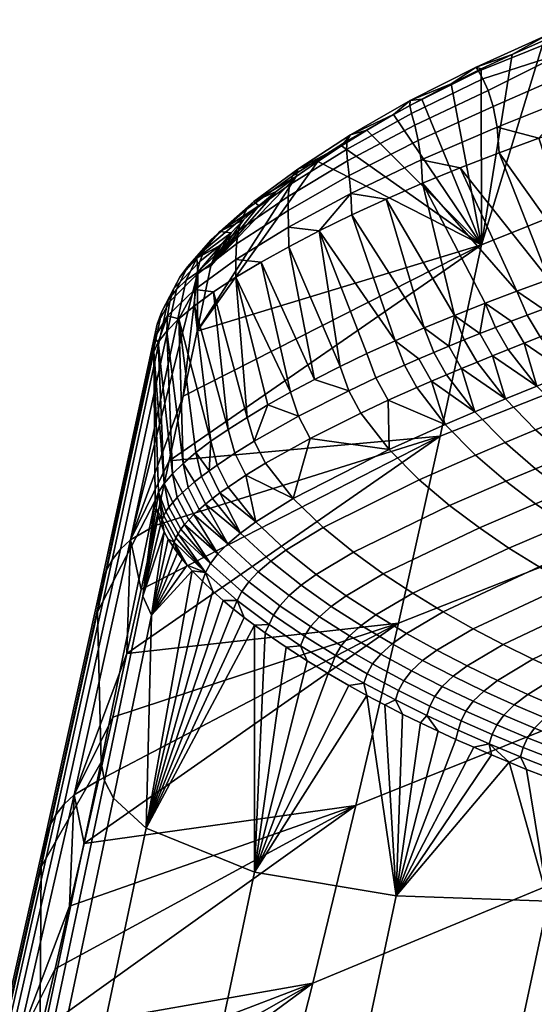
# Model space of a CAD drawing. Header units: millimetres. Extents: x -294 to 294, y -233 to 285.
# Tile 35 of 88: x -215 to -194, y 205 to 246. Entities that reach past the tile are written whole.
import ezdxf

# ---------------------------------------------------------------- set-up
doc = ezdxf.new("R2010")
doc.units = ezdxf.units.MM
doc.header["$MEASUREMENT"] = 0
doc.layers.add('podnoz', color=251, linetype='Continuous')
doc.layers.add('sedak', color=22, linetype='Continuous')

msp = doc.modelspace()

# ---------------------------------------------------------------- meshes
at = {"layer": 'podnoz'}
mesh = msp.add_polyface(dxfattribs=at)
corners = [(-235.5, 271.316, 2), (-237.055, 117.209, 611.832), (-234.343, 115.483, 611.393), (-242.945, 117.209, 611.832), (-244.5, 271.316, 2), (-245.657, 115.483, 611.393), (-232.562, 107.146, 609.275), (-232.15, 262.903, 2), (-232, 110, 610), (-237.069, 153.577, 456.609), (-237.592, 150.723, 457.363), (-194.231, 139.156, 443.677), (-193.929, 140.567, 443.441), (-236.967, 156.206, 454.708), (-193.708, 142.01, 442.923), (-193.595, 143.399, 442.108), (-238.454, 147.87, 457.046), (-194.614, 137.746, 443.658), (-238.119, 158.477, 449.14), (-237.365, 157.932, 451.99), (-194.004, 146.365, 438.304), (-194.352, 146.78, 436.852), (-239.138, 157.932, 446.374), (-194.758, 146.909, 435.454), (-195.228, 146.78, 434.076), (-241.546, 153.577, 442.422), (-240.373, 156.206, 443.919), (-197.012, 144.638, 430.234), (-197.625, 143.399, 429.338), (-242.541, 150.148, 442.17), (-242.408, 150.723, 442.105), (-199.047, 139.156, 428.419), (-199.18, 138.581, 428.484), (-198.186, 142.01, 428.736), (-198.665, 140.567, 428.438), (-196.383, 145.646, 431.376), (-193.607, 144.638, 441.023), (-193.748, 145.646, 439.726), (-195.777, 146.365, 432.688), (-177.675, 144.25, 433.426), (-186.468, 144.837, 435.972), (-185.907, 143.077, 438.64), (-176.946, 142.478, 436.045), (-178.461, 144.8, 430.586), (-187.249, 145.387, 433.131), (-179.242, 144.228, 427.749), (-188.171, 144.823, 430.335), (-179.955, 142.436, 425.139), (-189.179, 143.051, 427.81), (-169.983, 144.612, 431.395), (-169.205, 142.842, 434.001), (-170.746, 145.164, 428.549), (-171.439, 144.595, 425.689), (-172.001, 142.809, 423.038)]
mesh.append_faces([[corners[k] for k in face] for face in [(0, 1, 2, 2), (3, 4, 5, 5), (6, 7, 8, 8), (9, 10, 11, 12), (13, 9, 14, 15), (10, 16, 17, 11), (18, 19, 20, 21), (22, 18, 23, 24), (25, 26, 27, 28), (29, 30, 31, 32), (30, 25, 33, 34), (26, 22, 35, 27), (19, 13, 36, 37), (9, 12, 14, 14), (13, 15, 36, 36), (19, 37, 20, 20), (22, 24, 38, 38), (18, 21, 23, 23), (25, 28, 33, 33), (22, 38, 35, 35), (39, 40, 41, 42), (43, 44, 40, 39), (45, 46, 44, 43), (47, 48, 46, 45), (49, 39, 42, 50), (51, 43, 39, 49), (52, 45, 43, 51), (53, 47, 45, 52), (41, 37, 36, 36), (40, 20, 37, 37), (36, 15, 41, 41), (44, 23, 21, 21), (44, 24, 23, 23), (46, 35, 38, 38), (48, 28, 27, 27), (27, 35, 48, 48), (38, 24, 46, 46), (21, 20, 40, 40), (41, 40, 37, 37), (40, 44, 21, 21), (46, 48, 35, 35), (44, 46, 24, 24)]])
mesh = msp.add_polyface(dxfattribs=at)
corners = [(-241.587, 256.402, 2), (-240, 102.246, 608.03), (-242.945, 102.791, 608.168), (-238.413, 256.402, 2), (-237.055, 102.791, 608.168), (-235.5, 257.667, 2), (-234.343, 104.517, 608.607), (-242.979, 147.428, 443.081), (-242.541, 150.148, 442.17), (-199.18, 138.581, 428.484), (-199.44, 137.222, 428.808), (-243.014, 145.011, 445.013), (-199.693, 134.575, 430.244), (-199.653, 133.444, 431.327), (-242.603, 143.458, 447.628), (-199.499, 132.535, 432.585), (-241.881, 142.97, 450.327), (-199.242, 131.891, 433.942), (-198.907, 131.519, 435.318), (-199.619, 135.861, 429.395), (-240.862, 143.515, 453.094), (-198.521, 131.403, 436.642), (-198.051, 131.533, 438.02), (-239.627, 145.241, 455.548), (-197.502, 131.948, 439.408), (-196.896, 132.667, 440.719), (-238.454, 147.87, 457.046), (-195.653, 134.914, 442.758), (-195.093, 136.302, 443.36), (-196.267, 133.674, 441.862), (-194.614, 137.746, 443.658), (-242.408, 150.723, 442.105), (-198.665, 140.567, 428.438), (-199.047, 139.156, 428.419), (-190.634, 136.85, 425.84), (-190.773, 134.069, 426.658), (-190.557, 131.602, 428.513), (-190.001, 130.019, 431.083), (-189.257, 129.527, 433.776), (-188.335, 130.09, 436.572), (-187.327, 131.863, 439.096), (-197.625, 143.399, 429.338), (-190.034, 140.359, 426.214), (-198.186, 142.01, 428.736), (-189.179, 143.051, 427.81), (-197.403, 138.738, 427.902), (-190.566, 137.438, 425.795)]
mesh.append_faces([[corners[k] for k in face] for face in [(0, 1, 2, 2), (3, 4, 1, 1), (4, 5, 6, 6), (7, 8, 9, 10), (11, 7, 12, 13), (14, 11, 13, 15), (16, 14, 17, 18), (7, 10, 19, 19), (7, 19, 12, 12), (14, 15, 17, 17), (20, 16, 21, 22), (23, 20, 24, 25), (26, 23, 27, 28), (21, 16, 18, 18), (20, 22, 24, 24), (23, 25, 29, 29), (23, 29, 27, 27), (26, 28, 30, 30), (31, 32, 33, 33), (34, 10, 9, 9), (35, 19, 10, 10), (36, 13, 12, 12), (36, 15, 13, 13), (12, 19, 35, 35), (37, 18, 17, 17), (38, 21, 18, 18), (39, 24, 22, 22), (40, 29, 25, 25), (22, 21, 38, 38), (17, 15, 37, 37), (35, 36, 12, 12), (36, 37, 15, 15), (37, 38, 18, 18), (34, 35, 10, 10), (41, 42, 43, 43), (44, 42, 41, 41), (32, 43, 42, 42), (45, 33, 32, 32), (45, 46, 34, 9), (32, 46, 45, 45), (33, 45, 9, 9)]])
at = {"layer": 'sedak'}
mesh = msp.add_polyface(dxfattribs=at)
corners = [(-180.74, 246.536, 807.085), (-192.164, 241.849, 807.065), (-180.667, 240.546, 807.229), (-192.077, 235.864, 807.229), (-169.142, 244.94, 807.23), (-169.211, 250.931, 807.104), (-185.591, 233.784, 743.564), (-197.929, 228.91, 743.977), (-196.212, 236.849, 773.084), (-183.882, 241.799, 772.882), (-173.077, 238.348, 743.174), (-171.397, 246.429, 772.69), (-193.637, 245.322, 802.148), (-182.135, 250.05, 802.14), (-170.519, 254.487, 802.133), (-170.541, 254.689, 803.314), (-170.158, 254.466, 805.331), (-170.408, 254.695, 804.396), (-193.542, 245.528, 804.255), (-193.221, 245.307, 805.318), (-169.823, 253.932, 806.131), (-192.844, 244.799, 806.104), (-169.3, 252.148, 806.984), (-169.51, 253.123, 806.682), (-192.492, 244.017, 806.644), (-192.257, 243.061, 806.942), (-169.059, 242.954, 806.861), (-190.546, 233.265, 806.329), (-168.861, 240.842, 805.753), (-191.113, 234.038, 806.792), (-189.563, 232.132, 805.38), (-189.164, 231.722, 804.959), (-189.96, 232.565, 805.78), (-190.353, 233.024, 806.154), (-190.738, 233.513, 806.494), (-190.927, 233.771, 806.649), (-191.294, 234.316, 806.919), (-191.47, 234.605, 807.029), (-191.639, 234.906, 807.118), (-191.798, 235.217, 807.184), (-191.945, 235.537, 807.222), (-193.42, 235.404, 807.175)]
mesh.append_faces([[corners[k] for k in face] for face in [(0, 1, 2, 2), (2, 1, 3, 3), (0, 2, 4, 4), (4, 5, 0, 0), (6, 7, 8, 9), (10, 6, 9, 11), (9, 12, 13, 13), (9, 13, 14, 14), (14, 11, 9, 9), (15, 14, 13, 13), (16, 17, 18, 19), (12, 18, 17, 15), (15, 13, 12, 12), (20, 16, 19, 21), (22, 23, 24, 25), (23, 20, 21, 24), (5, 22, 0, 0), (25, 0, 22, 22), (0, 25, 1, 1), (26, 27, 28, 28), (26, 2, 29, 29), (30, 31, 28, 28), (32, 30, 28, 28), (28, 27, 33, 33), (27, 26, 34, 34), (35, 34, 26, 26), (2, 36, 29, 29), (36, 2, 37, 37), (38, 37, 2, 2), (39, 2, 40, 40), (40, 2, 3, 3), (39, 38, 2, 2), (29, 35, 26, 26), (41, 40, 3, 3)]])
mesh = msp.add_polyface(dxfattribs=at)
corners = [(-192.077, 235.864, 807.229), (-192.164, 241.849, 807.065), (-193.839, 241.273, 806.98), (-195.488, 240.668, 806.74), (-193.42, 235.404, 807.175), (-197.101, 240.042, 806.351), (-198.664, 239.399, 805.815), (-194.75, 234.924, 807.022), (-196.061, 234.427, 806.771), (-197.345, 233.916, 806.424), (-195.563, 241.724, 806.632), (-192.257, 243.061, 806.942), (-195.729, 242.579, 806.373), (-192.492, 244.017, 806.644), (-195.944, 243.245, 805.969), (-192.844, 244.799, 806.104), (-196.163, 243.732, 805.423), (-193.221, 245.307, 805.318), (-196.346, 244.055, 804.74), (-196.446, 244.223, 803.924), (-193.542, 245.528, 804.255), (-194.949, 244.745, 802.087), (-193.637, 245.322, 802.148), (-196.231, 244.147, 801.909), (-196.212, 236.849, 773.084), (-198.696, 242.895, 801.213), (-197.483, 243.528, 801.617), (-183.882, 241.799, 772.882), (-199.116, 242.29, 804.49), (-199.191, 242.625, 803.827), (-198.986, 241.812, 805.031), (-198.841, 241.178, 805.439), (-198.721, 240.378, 805.704), (-199.173, 242.83, 803.053), (-192.312, 234.67, 807.127), (-191.945, 235.537, 807.222), (-193.654, 234.18, 807.092), (-192.985, 234.427, 807.121)]
mesh.append_faces([[corners[k] for k in face] for face in [(0, 1, 2, 2), (3, 4, 0, 0), (2, 3, 0, 0), (5, 4, 3, 3), (6, 7, 5, 5), (7, 4, 5, 5), (6, 8, 7, 7), (8, 6, 9, 9), (10, 3, 2, 2), (2, 11, 10, 10), (11, 2, 1, 1), (12, 10, 11, 13), (14, 12, 13, 15), (16, 14, 15, 15), (17, 18, 16, 15), (19, 18, 17, 20), (21, 20, 22, 22), (23, 19, 21, 21), (20, 21, 19, 19), (24, 21, 22, 22), (24, 25, 26, 26), (23, 24, 26, 26), (23, 21, 24, 24), (22, 27, 24, 24), (28, 16, 18, 29), (30, 14, 16, 28), (31, 12, 14, 30), (32, 10, 12, 31), (26, 33, 19, 19), (23, 26, 19, 19), (10, 32, 5, 3), (4, 34, 35, 35), (7, 36, 4, 4), (37, 34, 4, 4)]])
mesh = msp.add_polyface(dxfattribs=at)
corners = [(-201.599, 238.084, 804.326), (-198.595, 233.395, 805.985), (-200.167, 238.745, 805.138), (-197.345, 233.916, 806.424), (-198.664, 239.399, 805.815), (-202.948, 237.424, 803.385), (-199.805, 232.866, 805.455), (-203.006, 240.31, 798.562), (-202.025, 240.954, 799.373), (-196.212, 236.849, 773.084), (-200.975, 241.603, 800.087), (-199.862, 242.252, 800.702), (-198.696, 242.895, 801.213), (-208.014, 233.266, 779.432), (-199.191, 242.625, 803.827), (-196.346, 244.055, 804.74), (-196.446, 244.223, 803.924), (-199.173, 242.83, 803.053), (-201.783, 241.157, 802.407), (-201.655, 241.403, 801.698), (-201.812, 240.802, 803.031), (-199.116, 242.29, 804.49), (-201.775, 240.327, 803.552), (-198.986, 241.812, 805.031), (-201.705, 239.722, 803.953), (-198.841, 241.178, 805.439), (-201.636, 238.978, 804.216), (-198.721, 240.378, 805.704), (-204.057, 239.706, 800.538), (-203.836, 239.991, 799.912), (-204.183, 239.329, 801.102), (-204.235, 238.853, 801.584), (-204.241, 238.271, 801.962), (-204.224, 237.579, 802.215), (-197.483, 243.528, 801.617), (-197.101, 240.042, 806.351), (-203.911, 239.676, 797.66), (-205.66, 238.641, 797.75), (-204.206, 236.769, 802.32)]
mesh.append_faces([[corners[k] for k in face] for face in [(0, 1, 2, 2), (2, 3, 4, 4), (5, 6, 0, 0), (7, 8, 9, 9), (9, 8, 10, 10), (10, 11, 9, 9), (12, 9, 11, 11), (7, 9, 13, 13), (14, 15, 16, 17), (18, 14, 17, 19), (20, 21, 14, 18), (22, 23, 21, 20), (24, 25, 23, 22), (26, 27, 25, 24), (28, 18, 19, 29), (30, 20, 18, 28), (31, 22, 20, 30), (32, 24, 22, 31), (33, 26, 24, 32), (17, 34, 12, 12), (19, 11, 10, 10), (17, 12, 11, 11), (17, 11, 19, 19), (10, 8, 19, 19), (27, 26, 2, 4), (26, 0, 2, 2), (4, 35, 27, 27), (5, 0, 26, 26), (8, 29, 19, 19), (29, 7, 36, 36), (37, 29, 36, 36), (33, 38, 5, 5), (33, 5, 26, 26), (7, 29, 8, 8)]])
mesh = msp.add_polyface(dxfattribs=at)
corners = [(-207.438, 235.978, 789.287), (-204.731, 239.056, 796.671), (-203.911, 239.676, 797.66), (-203.006, 240.31, 798.562), (-208.014, 233.266, 779.432), (-205.46, 238.457, 795.601), (-207.29, 236.385, 790.646), (-207.011, 236.842, 791.968), (-206.607, 237.344, 793.241), (-206.088, 237.885, 794.455), (-205.958, 238.322, 798.277), (-204.057, 239.706, 800.538), (-203.836, 239.991, 799.912), (-205.66, 238.641, 797.75), (-206.166, 237.924, 798.764), (-204.183, 239.329, 801.102), (-206.3, 237.445, 799.189), (-204.235, 238.853, 801.584), (-206.374, 236.883, 799.527), (-204.241, 238.271, 801.962), (-206.404, 236.235, 799.756), (-204.224, 237.579, 802.215), (-207.432, 237.047, 795.669), (-207.076, 237.394, 795.257), (-207.705, 236.632, 796.06), (-207.903, 236.151, 796.408), (-208.034, 235.604, 796.692), (-208.104, 234.992, 796.892), (-208.418, 235.931, 792.815), (-208.026, 236.296, 792.513), (-208.734, 235.507, 793.11), (-208.978, 235.027, 793.377), (-207.981, 235.708, 789.393), (-205.362, 236.125, 801.14), (-204.206, 236.769, 802.32), (-206.406, 235.498, 799.851)]
mesh.append_faces([[corners[k] for k in face] for face in [(0, 1, 2, 2), (2, 3, 4, 4), (1, 0, 5, 5), (0, 6, 7, 7), (2, 4, 0, 0), (0, 7, 8, 8), (9, 0, 8, 8), (0, 9, 5, 5), (10, 11, 12, 13), (14, 15, 11, 10), (16, 17, 15, 14), (18, 19, 17, 16), (20, 21, 19, 18), (22, 10, 13, 23), (24, 14, 10, 22), (25, 16, 14, 24), (26, 18, 16, 25), (27, 20, 18, 26), (28, 22, 23, 29), (30, 24, 22, 28), (31, 25, 24, 30), (13, 1, 5, 5), (13, 2, 1, 1), (23, 9, 8, 8), (29, 23, 8, 8), (5, 23, 13, 13), (5, 9, 23, 23), (8, 7, 29, 29), (32, 29, 7, 7), (32, 6, 0, 0), (7, 6, 32, 32), (21, 20, 33, 34), (35, 33, 20, 20)]])
mesh = msp.add_polyface(dxfattribs=at)
corners = [(-200.167, 238.745, 805.138), (-198.595, 233.395, 805.985), (-197.345, 233.916, 806.424), (-201.599, 238.084, 804.326), (-199.805, 232.866, 805.455), (-200.97, 232.332, 804.837), (-202.948, 237.424, 803.385), (-202.084, 231.796, 804.135), (-204.206, 236.769, 802.32), (-203.145, 231.26, 803.352), (-204.145, 230.728, 802.49), (-205.362, 236.125, 801.14), (-206.406, 235.498, 799.851), (-205.078, 230.202, 801.555), (-207.328, 234.892, 798.463), (-206.73, 229.181, 799.478), (-205.942, 229.685, 800.55), (-208.591, 230.566, 769.574), (-196.212, 236.849, 773.084), (-209.171, 227.879, 759.713), (-197.929, 228.91, 743.977), (-208.014, 233.266, 779.432), (-198.9, 230.926, 805.312), (-198.291, 231.191, 805.58), (-198.812, 232.121, 805.794), (-199.417, 231.857, 805.521), (-197.672, 231.455, 805.825), (-198.194, 232.384, 806.045), (-197.723, 229.396, 804.383), (-201.224, 229.865, 804.027), (-200.087, 230.396, 804.711), (-200.596, 231.325, 804.913), (-201.725, 230.793, 804.222), (-200.054, 228.35, 803.109), (-203.331, 228.811, 802.421), (-203.812, 229.734, 802.605), (-197.568, 232.646, 806.273), (-205.643, 228.699, 800.696)]
mesh.append_faces([[corners[k] for k in face] for face in [(0, 1, 2, 2), (1, 3, 4, 4), (5, 4, 6, 6), (6, 7, 5, 5), (7, 8, 9, 9), (10, 9, 11, 11), (6, 8, 7, 7), (11, 12, 10, 10), (10, 12, 13, 13), (14, 15, 16, 16), (16, 13, 12, 12), (8, 11, 9, 9), (17, 18, 19, 19), (20, 19, 18, 18), (21, 18, 17, 17), (22, 23, 24, 25), (23, 26, 27, 24), (23, 22, 28, 28), (29, 30, 31, 32), (30, 22, 25, 31), (30, 29, 33, 33), (28, 22, 30, 30), (33, 28, 30, 30), (34, 29, 32, 35), (1, 4, 24, 27), (5, 7, 32, 31), (9, 32, 7, 7), (4, 5, 31, 25), (35, 32, 9, 10), (1, 27, 36, 36), (4, 25, 24, 24), (37, 13, 16, 16), (13, 37, 35, 35), (10, 13, 35, 35)]])
mesh = msp.add_polyface(dxfattribs=at)
corners = [(-205.942, 229.685, 800.55), (-206.406, 235.498, 799.851), (-207.328, 234.892, 798.463), (-207.439, 228.692, 798.346), (-208.12, 234.315, 796.986), (-208.771, 233.771, 795.428), (-209.377, 226.945, 793.305), (-209.623, 232.808, 792.128), (-209.809, 232.399, 790.412), (-209.035, 227.344, 794.629), (-209.275, 233.267, 793.804), (-208.596, 227.771, 795.916), (-206.73, 229.181, 799.478), (-208.062, 228.221, 797.157), (-207.981, 235.708, 789.393), (-207.438, 235.978, 789.287), (-208.014, 233.266, 779.432), (-208.591, 230.566, 769.574), (-210.778, 224.605, 750.07), (-208.461, 235.379, 789.512), (-211.191, 224.218, 750.199), (-208.872, 234.994, 789.642), (-209.213, 234.558, 789.782), (-211.535, 223.78, 750.338), (-209.781, 232.992, 790.247), (-212.14, 221.613, 750.959), (-209.147, 234.492, 793.596), (-208.034, 235.604, 796.692), (-207.903, 236.151, 796.408), (-208.978, 235.027, 793.377), (-209.246, 233.905, 793.745), (-208.104, 234.992, 796.892), (-208.026, 236.296, 792.513), (-208.734, 235.507, 793.11), (-208.418, 235.931, 792.815), (-209.48, 234.076, 789.93), (-206.404, 236.235, 799.756), (-209.671, 233.553, 790.086)]
mesh.append_faces([[corners[k] for k in face] for face in [(0, 1, 2, 2), (3, 4, 5, 5), (6, 7, 8, 8), (9, 10, 7, 7), (11, 5, 10, 10), (12, 2, 4, 4), (3, 5, 13, 13), (12, 4, 3, 3), (9, 11, 10, 10), (11, 13, 5, 5), (14, 15, 16, 16), (14, 16, 17, 17), (18, 19, 14, 14), (18, 14, 17, 17), (18, 20, 21, 19), (22, 21, 20, 23), (24, 25, 8, 8), (26, 27, 28, 29), (30, 31, 27, 26), (19, 32, 14, 14), (33, 34, 21, 22), (19, 21, 34, 32), (22, 35, 29, 33), (36, 31, 2, 1), (31, 4, 2, 2), (4, 31, 5, 5), (26, 29, 35, 37), (30, 26, 37, 24), (31, 30, 5, 5), (10, 5, 30, 30), (8, 7, 24, 24), (30, 7, 10, 10), (30, 24, 7, 7)]])
mesh = msp.add_polyface(dxfattribs=at)
corners = [(-192.455, 233.541, 806.805), (-191.785, 233.794, 806.805), (-192.312, 234.67, 807.127), (-192.985, 234.427, 807.121), (-193.788, 233.025, 806.733), (-193.123, 233.284, 806.783), (-193.654, 234.18, 807.092), (-194.32, 233.929, 807.032), (-192.615, 231.511, 805.729), (-191.291, 232.045, 805.793), (-195.107, 232.505, 806.544), (-194.45, 232.765, 806.654), (-194.982, 233.676, 806.938), (-195.639, 233.421, 806.812), (-193.929, 230.978, 805.559), (-192.685, 229.701, 804.281), (-191.376, 230.238, 804.44), (-196.404, 231.981, 806.239), (-195.76, 232.243, 806.405), (-196.29, 233.165, 806.658), (-196.933, 232.906, 806.478), (-195.224, 230.448, 805.277), (-197.672, 231.455, 805.825), (-197.042, 231.718, 806.045), (-197.568, 232.646, 806.273), (-198.194, 232.384, 806.045), (-196.491, 229.921, 804.883), (-198.291, 231.191, 805.58), (-197.723, 229.396, 804.383), (-193.42, 235.404, 807.175), (-194.75, 234.924, 807.022), (-196.061, 234.427, 806.771), (-197.345, 233.916, 806.424), (-198.595, 233.395, 805.985)]
mesh.append_faces([[corners[k] for k in face] for face in [(0, 1, 2, 3), (4, 5, 6, 7), (5, 0, 3, 6), (5, 4, 8, 8), (9, 0, 5, 5), (8, 9, 5, 5), (10, 11, 12, 13), (11, 4, 7, 12), (11, 10, 14, 14), (8, 4, 11, 11), (14, 8, 11, 11), (15, 16, 8, 14), (17, 18, 19, 20), (18, 10, 13, 19), (18, 17, 21, 21), (14, 10, 18, 18), (21, 14, 18, 18), (22, 23, 24, 25), (23, 17, 20, 24), (23, 22, 26, 26), (21, 17, 23, 23), (26, 21, 23, 23), (26, 22, 27, 27), (28, 26, 27, 27), (29, 6, 3, 3), (30, 31, 12, 7), (30, 7, 6, 6), (31, 13, 12, 12), (13, 31, 19, 19), (24, 20, 32, 32), (33, 24, 32, 32), (20, 19, 32, 32), (31, 32, 19, 19)]])
mesh = msp.add_polyface(dxfattribs=at)
corners = [(-209.377, 226.945, 793.305), (-209.809, 232.399, 790.412), (-209.617, 226.577, 791.952), (-209.623, 232.808, 792.128), (-209.035, 227.344, 794.629), (-209.753, 226.242, 790.58), (-212.14, 221.613, 750.959), (-210.778, 224.605, 750.07), (-209.171, 227.879, 759.713), (-209.753, 225.203, 749.848), (-208.591, 230.566, 769.574), (-209.671, 233.553, 790.086), (-209.48, 234.076, 789.93), (-211.806, 223.295, 750.485), (-211.999, 222.769, 750.638), (-209.213, 234.558, 789.782), (-211.535, 223.78, 750.338), (-209.781, 232.992, 790.247), (-207.924, 225.866, 795.966), (-207.664, 226.09, 796.583), (-208.115, 227.006, 796.75), (-208.382, 226.782, 796.133), (-207.377, 226.319, 797.188), (-207.825, 227.235, 797.355), (-208.36, 225.44, 794.695), (-208.156, 225.65, 795.336), (-208.624, 226.565, 795.504), (-208.84, 226.355, 794.864), (-208.683, 225.044, 793.386), (-208.536, 225.238, 794.045), (-209.027, 226.152, 794.214), (-209.184, 225.958, 793.555), (-208.894, 224.682, 792.048), (-208.801, 224.859, 792.72), (-209.305, 225.773, 792.888), (-209.396, 225.597, 792.215), (-208.062, 228.221, 797.157), (-208.596, 227.771, 795.916), (-207.512, 227.469, 797.947), (-209.464, 225.428, 791.536), (-209.716, 225.929, 790.726), (-209.635, 225.598, 790.818), (-209.519, 225.262, 790.857), (-209.374, 224.934, 790.847), (-210.265, 222.269, 779.677)]
mesh.append_faces([[corners[k] for k in face] for face in [(0, 1, 2, 2), (3, 0, 4, 4), (1, 5, 2, 2), (5, 1, 6, 6), (7, 8, 9, 9), (7, 10, 8, 8), (11, 12, 13, 14), (12, 15, 16, 13), (17, 11, 14, 14), (18, 19, 20, 21), (19, 22, 23, 20), (24, 25, 26, 27), (25, 18, 21, 26), (28, 29, 30, 31), (29, 24, 27, 30), (32, 33, 34, 35), (33, 28, 31, 34), (36, 37, 20, 23), (37, 4, 26, 21), (23, 38, 36, 36), (20, 37, 21, 21), (0, 2, 34, 31), (4, 0, 30, 27), (4, 27, 26, 26), (0, 31, 30, 30), (2, 35, 34, 34), (35, 2, 39, 39), (39, 2, 40, 40), (5, 40, 2, 2), (39, 40, 41, 41), (42, 39, 41, 41), (42, 43, 39, 39), (5, 44, 40, 40)]])
mesh = msp.add_polyface(dxfattribs=at)
corners = [(-187.32, 226.016, 714.188), (-199.667, 221.148, 714.826), (-197.929, 228.91, 743.977), (-185.591, 233.784, 743.564), (-190.129, 229.145, 803.015), (-188.819, 229.688, 803.075), (-190.06, 230.779, 804.503), (-191.376, 230.238, 804.44), (-191.433, 228.606, 802.865), (-192.685, 229.701, 804.281), (-190.205, 227.656, 801.39), (-188.906, 228.194, 801.53), (-193.976, 229.17, 804.014), (-193.929, 230.978, 805.559), (-195.224, 230.448, 805.277), (-192.72, 228.075, 802.61), (-191.488, 227.126, 801.146), (-190.271, 226.281, 799.633), (-188.991, 226.81, 799.867), (-195.24, 228.645, 803.631), (-196.491, 229.921, 804.883), (-193.982, 227.553, 802.237), (-192.748, 226.606, 800.782), (-191.528, 225.762, 799.279), (-190.275, 224.97, 797.685), (-189.021, 225.488, 798.029), (-196.471, 228.124, 803.14), (-197.723, 229.396, 804.383), (-195.211, 227.037, 801.753), (-193.976, 226.094, 800.305), (-192.755, 225.253, 798.809), (-191.5, 224.463, 797.224), (-190.273, 223.753, 795.628), (-189.05, 224.259, 796.081), (-197.544, 226.026, 800.493), (-198.803, 227.097, 801.873), (-196.308, 225.096, 799.053), (-195.085, 224.263, 797.567), (-193.829, 223.478, 795.994), (-192.6, 222.77, 794.411), (-191.379, 222.121, 792.803), (-189.057, 223.104, 794.007), (-190.162, 221.52, 791.166), (-187.844, 222.506, 792.355), (-199.066, 222.385, 794.077), (-200.293, 223.194, 795.557), (-197.803, 221.615, 792.512), (-196.561, 220.914, 790.938), (-195.323, 220.262, 789.34), (-194.085, 219.653, 787.714), (-192.853, 219.085, 786.071), (-188.953, 220.968, 789.511), (-196.814, 219.373, 787.142), (-198.068, 220.025, 788.742)]
mesh.append_faces([[corners[k] for k in face] for face in [(0, 1, 2, 3), (4, 5, 6, 7), (8, 4, 7, 9), (10, 11, 4, 8), (12, 9, 13, 14), (15, 8, 9, 12), (16, 10, 8, 15), (17, 18, 10, 16), (19, 12, 14, 20), (21, 15, 12, 19), (22, 16, 15, 21), (23, 17, 16, 22), (24, 25, 17, 23), (26, 19, 20, 27), (28, 21, 19, 26), (29, 22, 21, 28), (30, 23, 22, 29), (31, 24, 23, 30), (32, 33, 24, 31), (34, 28, 26, 35), (36, 29, 28, 34), (37, 30, 29, 36), (38, 31, 30, 37), (39, 32, 31, 38), (40, 41, 32, 39), (42, 43, 41, 40), (44, 37, 36, 45), (46, 38, 37, 44), (47, 39, 38, 46), (48, 40, 39, 47), (49, 42, 40, 48), (50, 51, 42, 49), (52, 48, 47, 53)]])
mesh = msp.add_polyface(dxfattribs=at)
corners = [(-211.998, 215.375, 752.518), (-209.753, 226.242, 790.58), (-212.14, 221.613, 750.959), (-210.778, 224.605, 750.07), (-209.753, 225.203, 749.848), (-210.338, 222.539, 739.981), (-210.925, 219.887, 730.11), (-213.117, 214.018, 710.579), (-209.781, 232.992, 790.247), (-211.999, 222.769, 750.638), (-208.536, 225.238, 794.045), (-208.683, 225.044, 793.386), (-207.457, 223.621, 792.429), (-207.154, 224.017, 793.745), (-208.36, 225.44, 794.695), (-208.801, 224.859, 792.72), (-208.894, 224.682, 792.048), (-207.662, 223.249, 791.089), (-208.966, 224.509, 791.373), (-209.396, 225.597, 792.215), (-209.464, 225.428, 791.536), (-209.374, 224.934, 790.847), (-209.208, 224.625, 790.792), (-209.025, 224.335, 790.698), (-208.423, 223.559, 790.275), (-208.83, 224.062, 790.576), (-208.628, 223.804, 790.432), (-208.215, 223.324, 790.106), (-207.792, 222.884, 789.741), (-210.122, 212.635, 753.399), (-209.902, 221.481, 779.638), (-207.363, 222.476, 789.346), (-209.519, 225.262, 790.857), (-209.635, 225.598, 790.818), (-210.265, 222.269, 779.677), (-209.716, 225.929, 790.726)]
mesh.append_faces([[corners[k] for k in face] for face in [(0, 1, 2, 2), (3, 4, 5, 5), (3, 5, 6, 6), (6, 7, 3, 3), (2, 8, 9, 9), (10, 11, 12, 12), (13, 14, 10, 10), (12, 13, 10, 10), (15, 16, 17, 17), (12, 11, 15, 15), (17, 12, 15, 15), (18, 16, 19, 20), (18, 17, 16, 16), (18, 20, 21, 22), (23, 18, 22, 22), (24, 17, 18, 18), (18, 23, 25, 25), (18, 26, 24, 24), (18, 25, 26, 26), (27, 28, 17, 17), (24, 27, 17, 17), (27, 29, 28, 28), (24, 30, 27, 27), (28, 29, 31, 31), (32, 33, 34, 34), (35, 34, 33, 33), (21, 32, 34, 34), (30, 26, 25, 25), (23, 22, 30, 30), (25, 23, 30, 30), (30, 22, 21, 21), (26, 30, 24, 24), (21, 34, 30, 30)]])
mesh = msp.add_polyface(dxfattribs=at)
corners = [(-210.338, 222.539, 739.981), (-209.753, 225.203, 749.848), (-197.929, 228.91, 743.977), (-210.925, 219.887, 730.11), (-199.667, 221.148, 714.826), (-198.803, 227.097, 801.873), (-196.471, 228.124, 803.14), (-197.723, 229.396, 804.383), (-200.054, 228.35, 803.109), (-205.181, 227.781, 800.521), (-203.331, 228.811, 802.421), (-203.812, 229.734, 802.605), (-205.643, 228.699, 800.696), (-204.028, 226.314, 799.605), (-201.224, 229.865, 804.027), (-202.784, 225.115, 798.369), (-201.528, 224.09, 796.991), (-197.544, 226.026, 800.493), (-200.293, 223.194, 795.557), (-196.308, 225.096, 799.053), (-204.331, 224.172, 796.187), (-205.577, 225.346, 797.432), (-203.073, 223.166, 794.804), (-201.834, 222.285, 793.366), (-200.6, 221.486, 791.885), (-199.066, 222.385, 794.077), (-199.325, 220.723, 790.317), (-197.803, 221.615, 792.512), (-198.068, 220.025, 788.742), (-196.561, 220.914, 790.938), (-204.961, 223.718, 795.004), (-206.214, 224.882, 796.255), (-203.696, 222.72, 793.617), (-202.45, 221.844, 792.177), (-201.209, 221.049, 790.693), (-199.926, 220.289, 789.124), (-198.66, 219.592, 787.547), (-204.202, 222.287, 792.376), (-205.477, 223.28, 793.766), (-202.944, 221.415, 790.932), (-201.692, 220.623, 789.447), (-200.398, 219.865, 787.876), (-204.58, 221.872, 791.086), (-205.871, 222.863, 792.481), (-203.309, 221.001, 789.64), (-202.042, 220.209, 788.154), (-203.56, 220.6, 788.314), (-204.849, 221.473, 789.761), (-202.278, 219.807, 786.827), (-203.725, 220.21, 786.968), (-205.026, 221.087, 788.417), (-205.192, 220.742, 787.124), (-204.321, 220.145, 786.169)]
mesh.append_faces([[corners[k] for k in face] for face in [(0, 1, 2, 2), (3, 0, 2, 2), (4, 3, 2, 2), (5, 6, 7, 8), (9, 10, 11, 12), (10, 9, 13, 13), (8, 14, 10, 10), (13, 8, 10, 10), (15, 5, 8, 13), (16, 17, 5, 15), (18, 19, 17, 16), (20, 15, 13, 21), (22, 16, 15, 20), (23, 18, 16, 22), (24, 25, 18, 23), (26, 27, 25, 24), (28, 29, 27, 26), (30, 20, 21, 31), (32, 22, 20, 30), (33, 23, 22, 32), (34, 24, 23, 33), (35, 26, 24, 34), (36, 28, 26, 35), (37, 32, 30, 38), (39, 33, 32, 37), (40, 34, 33, 39), (41, 35, 34, 40), (42, 37, 38, 43), (44, 39, 37, 42), (45, 40, 39, 44), (46, 44, 42, 47), (48, 45, 44, 46), (49, 46, 47, 50), (49, 50, 51, 52)]])
mesh = msp.add_polyface(dxfattribs=at)
corners = [(-197.929, 228.91, 743.977), (-209.753, 225.203, 749.848), (-209.171, 227.879, 759.713), (-206.73, 226.792, 798.357), (-205.995, 227.281, 799.47), (-206.449, 228.197, 799.641), (-207.179, 227.708, 798.526), (-205.181, 227.781, 800.521), (-205.643, 228.699, 800.696), (-205.577, 225.346, 797.432), (-204.028, 226.314, 799.605), (-207.377, 226.319, 797.188), (-207.065, 226.553, 797.779), (-207.512, 227.469, 797.947), (-207.825, 227.235, 797.355), (-206.214, 224.882, 796.255), (-207.664, 226.09, 796.583), (-207.924, 225.866, 795.966), (-206.742, 224.437, 795.024), (-205.477, 223.28, 793.766), (-204.961, 223.718, 795.004), (-208.156, 225.65, 795.336), (-208.36, 225.44, 794.695), (-207.154, 224.017, 793.745), (-205.871, 222.863, 792.481), (-206.157, 222.466, 791.159), (-207.457, 223.621, 792.429), (-204.849, 221.473, 789.761), (-204.58, 221.872, 791.086), (-206.35, 222.085, 789.816), (-207.662, 223.249, 791.089), (-205.026, 221.087, 788.417), (-206.73, 229.181, 799.478), (-207.439, 228.692, 798.346), (-205.942, 229.685, 800.55), (-208.062, 228.221, 797.157), (-206.063, 221.387, 788.048), (-205.628, 221.058, 787.591), (-207.363, 222.476, 789.346), (-206.932, 222.093, 788.928), (-206.498, 221.731, 788.495), (-207.792, 222.884, 789.741), (-205.192, 220.742, 787.124)]
mesh.append_faces([[corners[k] for k in face] for face in [(0, 1, 2, 2), (3, 4, 5, 6), (4, 7, 8, 5), (4, 3, 9, 9), (10, 7, 4, 4), (9, 10, 4, 4), (11, 12, 13, 14), (12, 3, 6, 13), (12, 11, 15, 15), (9, 3, 12, 12), (15, 9, 12, 12), (16, 17, 18, 18), (15, 11, 16, 16), (18, 15, 16, 16), (19, 20, 15, 18), (21, 22, 23, 23), (18, 17, 21, 21), (23, 18, 21, 21), (24, 19, 18, 23), (25, 24, 23, 26), (27, 28, 24, 25), (29, 25, 26, 30), (31, 27, 25, 29), (32, 33, 6, 5), (34, 32, 5, 8), (6, 33, 13, 13), (33, 35, 13, 13), (31, 29, 36, 37), (29, 30, 38, 39), (39, 40, 29, 29), (41, 38, 30, 30), (29, 40, 36, 36), (42, 31, 37, 37)]])
mesh = msp.add_polyface(dxfattribs=at)
corners = [(-212.14, 221.613, 750.959), (-214.476, 211.033, 711.45), (-211.998, 215.375, 752.518), (-212.107, 214.618, 710.36), (-211.515, 217.247, 720.236), (-199.667, 221.148, 714.826), (-212.704, 212.001, 700.48), (-201.43, 213.579, 685.632), (-213.304, 209.396, 690.598), (-210.925, 219.887, 730.11), (-213.527, 213.629, 710.707), (-211.191, 224.218, 750.199), (-210.778, 224.605, 750.07), (-213.117, 214.018, 710.579), (-213.869, 213.188, 710.844), (-211.535, 223.78, 750.338), (-214.139, 212.702, 710.988), (-211.806, 223.295, 750.485), (-214.333, 212.177, 711.139), (-211.999, 222.769, 750.638), (-202.431, 219.415, 785.481), (-202.278, 219.807, 786.827), (-203.56, 220.6, 788.314), (-203.725, 220.21, 786.968), (-203.451, 219.585, 785.191), (-202.581, 219.057, 784.192), (-204.321, 220.145, 786.169), (-205.628, 221.058, 787.591), (-206.063, 221.387, 788.048), (-210.122, 212.635, 753.399), (-206.932, 222.093, 788.928), (-206.498, 221.731, 788.495), (-207.363, 222.476, 789.346), (-205.627, 210.812, 754.15), (-205.192, 220.742, 787.124), (-208.215, 223.324, 790.106), (-209.902, 221.481, 779.638), (-211.854, 214.601, 752.744), (-211.477, 213.886, 752.967), (-210.265, 222.269, 779.677), (-201.715, 218.558, 783.18), (-209.753, 226.242, 790.58), (-200.973, 218.149, 782.301)]
mesh.append_faces([[corners[k] for k in face] for face in [(0, 1, 2, 2), (3, 4, 5, 5), (6, 3, 5, 5), (7, 8, 6, 6), (4, 9, 5, 5), (5, 7, 6, 6), (10, 11, 12, 13), (14, 15, 11, 10), (16, 17, 15, 14), (18, 19, 17, 16), (13, 9, 4, 4), (13, 4, 3, 3), (13, 6, 8, 8), (13, 3, 6, 6), (0, 19, 18, 1), (20, 21, 22, 23), (20, 23, 24, 25), (24, 23, 26, 26), (27, 28, 29, 29), (30, 29, 31, 31), (31, 29, 28, 28), (30, 32, 29, 29), (27, 33, 34, 34), (33, 26, 34, 34), (25, 24, 33, 33), (29, 35, 36, 36), (37, 38, 36, 39), (26, 33, 24, 24), (33, 40, 25, 25), (33, 27, 29, 29), (39, 41, 2, 37), (36, 38, 29, 29), (33, 42, 40, 40)]])
mesh = msp.add_polyface(dxfattribs=at)
corners = [(-189.071, 218.526, 684.752), (-201.43, 213.579, 685.632), (-199.667, 221.148, 714.826), (-187.32, 226.016, 714.188), (-190.848, 211.339, 655.253), (-203.219, 206.213, 656.394), (-195.556, 218.761, 785.516), (-194.085, 219.653, 787.714), (-195.323, 220.262, 789.34), (-196.814, 219.373, 787.142), (-194.302, 218.189, 783.874), (-192.853, 219.085, 786.071), (-193.05, 217.653, 782.216), (-191.624, 218.557, 784.412), (-196.126, 218.329, 784.321), (-197.396, 218.941, 785.947), (-194.86, 217.755, 782.679), (-193.598, 217.218, 781.023), (-192.338, 216.715, 779.354), (-191.802, 217.153, 780.546), (-195.29, 217.333, 781.432), (-196.566, 217.907, 783.073), (-194.018, 216.795, 779.778), (-192.749, 216.291, 778.112), (-195.586, 216.924, 780.143), (-196.87, 217.497, 781.781), (-194.307, 216.386, 778.492), (-193.033, 215.883, 776.83), (-195.775, 216.525, 778.824), (-197.065, 217.097, 780.459), (-194.491, 215.989, 777.177), (-193.215, 215.486, 775.52), (-194.607, 215.599, 775.848), (-195.894, 216.134, 777.49), (-193.329, 215.099, 774.196), (-192.059, 214.63, 772.535), (-191.944, 215.016, 773.853), (-195.81, 215.678, 775.944), (-195.077, 215.373, 775.013), (-196.542, 215.994, 776.869), (-194.348, 215.079, 774.078), (-192.892, 214.522, 772.195), (-192.166, 214.259, 771.247), (-193.619, 214.796, 773.139), (-193.459, 209.603, 754.94), (-199.756, 209.833, 754.682)]
mesh.append_faces([[corners[k] for k in face] for face in [(0, 1, 2, 3), (4, 5, 1, 0), (6, 7, 8, 9), (10, 11, 7, 6), (12, 13, 11, 10), (14, 6, 9, 15), (16, 10, 6, 14), (17, 12, 10, 16), (18, 19, 12, 17), (20, 16, 14, 21), (22, 17, 16, 20), (23, 18, 17, 22), (24, 20, 21, 25), (26, 22, 20, 24), (27, 23, 22, 26), (28, 24, 25, 29), (30, 26, 24, 28), (31, 27, 26, 30), (32, 30, 28, 33), (34, 31, 30, 32), (35, 36, 31, 34), (37, 38, 33, 33), (33, 38, 32, 32), (39, 37, 33, 33), (40, 32, 38, 38), (35, 34, 41, 42), (34, 32, 40, 43), (34, 43, 41, 41), (41, 43, 44, 44), (40, 38, 44, 44), (40, 44, 43, 43), (44, 42, 41, 41), (45, 44, 38, 38)]])
mesh = msp.add_polyface(dxfattribs=at)
corners = [(-197.396, 218.941, 785.947), (-196.814, 219.373, 787.142), (-198.068, 220.025, 788.742), (-198.66, 219.592, 787.547), (-199.122, 219.169, 786.299), (-199.926, 220.289, 789.124), (-200.398, 219.865, 787.876), (-197.846, 218.519, 784.699), (-196.566, 217.907, 783.073), (-196.126, 218.329, 784.321), (-200.734, 219.452, 786.582), (-201.692, 220.623, 789.447), (-202.042, 220.209, 788.154), (-199.445, 218.758, 785.005), (-198.159, 218.108, 783.405), (-196.87, 217.497, 781.781), (-200.957, 219.05, 785.255), (-202.278, 219.807, 786.827), (-199.657, 218.356, 783.678), (-198.361, 217.708, 782.081), (-197.065, 217.097, 780.459), (-201.099, 218.657, 783.91), (-202.431, 219.415, 785.481), (-199.79, 217.962, 782.335), (-198.488, 217.314, 780.739), (-197.187, 216.705, 779.121), (-195.894, 216.134, 777.49), (-195.775, 216.525, 778.824), (-200.973, 218.149, 782.301), (-200.23, 217.755, 781.413), (-198.013, 216.66, 778.705), (-197.277, 216.321, 777.79), (-196.542, 215.994, 776.869), (-199.49, 217.376, 780.517), (-198.751, 217.012, 779.614), (-202.581, 219.057, 784.192), (-201.715, 218.558, 783.18), (-199.756, 209.833, 754.682), (-195.81, 215.678, 775.944), (-195.077, 215.373, 775.013), (-205.627, 210.812, 754.15)]
mesh.append_faces([[corners[k] for k in face] for face in [(0, 1, 2, 3), (4, 3, 5, 6), (7, 0, 3, 4), (8, 9, 0, 7), (10, 6, 11, 12), (13, 4, 6, 10), (14, 7, 4, 13), (15, 8, 7, 14), (16, 10, 12, 17), (18, 13, 10, 16), (19, 14, 13, 18), (20, 15, 14, 19), (21, 16, 17, 22), (23, 18, 16, 21), (24, 19, 18, 23), (25, 20, 19, 24), (26, 27, 20, 25), (23, 21, 28, 29), (25, 24, 30, 31), (26, 25, 31, 32), (24, 23, 33, 34), (21, 22, 35, 36), (36, 28, 21, 21), (29, 33, 23, 23), (34, 30, 24, 24), (33, 29, 37, 37), (29, 28, 37, 37), (37, 34, 33, 33), (37, 38, 32, 32), (37, 31, 30, 30), (32, 31, 37, 37), (34, 37, 30, 30), (37, 39, 38, 38), (40, 37, 28, 28)]])
mesh = msp.add_polyface(dxfattribs=at)
corners = [(-192.646, 204.447, 625.695), (-205.033, 199.047, 627.113), (-203.219, 206.213, 656.394), (-190.848, 211.339, 655.253), (-179.997, 209.521, 624.36), (-178.234, 216.153, 654.179), (-181.778, 203.25, 594.478), (-194.465, 197.835, 596.086), (-168.827, 208.31, 592.973), (-167.104, 214.259, 623.111), (-170.563, 202.774, 562.776), (-183.573, 197.323, 564.543), (-174.374, 211.351, 747.277), (-174.5, 211.002, 746.11), (-173.942, 210.99, 745.258), (-189.904, 198.305, 712.795), (-193.459, 209.603, 754.94), (-195.973, 197.832, 712.664), (-202.276, 197.983, 712.202), (-199.756, 209.833, 754.682), (-183.607, 211.891, 759.583), (-184.191, 212.007, 760.409), (-187.397, 210.004, 754.909), (-176.739, 211.078, 749.515), (-177.301, 211.107, 750.364), (-179.232, 200.67, 712.088), (-177.866, 211.143, 751.211), (-178.431, 211.185, 752.056), (-174.36, 206.426, 727.98), (-175.059, 211.017, 746.962), (-175.618, 211.033, 747.814), (-176.178, 211.053, 748.665), (-180.713, 211.425, 755.421), (-181.288, 211.503, 756.257), (-184.438, 199.26, 712.602), (-181.865, 211.588, 757.092), (-182.444, 211.682, 757.924), (-183.024, 211.782, 758.754), (-178.999, 211.234, 752.9), (-179.568, 211.291, 753.742), (-180.14, 211.354, 754.582), (-189.282, 213.306, 767.417), (-173.385, 210.979, 744.405), (-175.339, 201.968, 711.529)]
mesh.append_faces([[corners[k] for k in face] for face in [(0, 1, 2, 3), (4, 0, 3, 5), (6, 7, 0, 4), (8, 6, 4, 9), (10, 11, 6, 8), (12, 13, 14, 14), (15, 16, 17, 17), (18, 17, 16, 19), (20, 21, 15, 15), (22, 15, 21, 21), (23, 24, 25, 25), (26, 27, 25, 25), (25, 24, 26, 26), (14, 13, 28, 28), (29, 30, 25, 25), (30, 31, 25, 25), (28, 13, 29, 29), (31, 23, 25, 25), (32, 33, 34, 34), (35, 36, 34, 34), (36, 37, 34, 34), (34, 33, 35, 35), (38, 39, 34, 34), (39, 40, 34, 34), (34, 40, 32, 32), (27, 38, 25, 25), (22, 41, 16, 16), (16, 15, 22, 22), (20, 34, 37, 37), (42, 14, 28, 28), (25, 43, 28, 28), (34, 20, 15, 15), (25, 38, 34, 34), (28, 29, 25, 25)]])
mesh = msp.add_polyface(dxfattribs=at)
corners = [(-214.531, 203.369, 709.595), (-211.998, 215.375, 752.518), (-214.476, 211.033, 711.45), (-216.816, 200.658, 671.887), (-216.929, 192.258, 669.013), (-201.43, 213.579, 685.632), (-213.907, 206.802, 680.713), (-213.304, 209.396, 690.598), (-214.514, 204.22, 670.826), (-203.219, 206.213, 656.394), (-216.352, 196.541, 641.146), (-215.735, 199.089, 651.042), (-215.123, 201.649, 660.935), (-205.033, 199.047, 627.113), (-216.97, 194.005, 631.247), (-215.885, 203.222, 671.168), (-213.527, 213.629, 710.707), (-213.117, 214.018, 710.579), (-215.486, 203.614, 671.042), (-216.219, 202.781, 671.302), (-213.869, 213.188, 710.844), (-216.483, 202.297, 671.443), (-214.139, 212.702, 710.988), (-216.674, 201.777, 671.589), (-214.333, 212.177, 711.139), (-218.269, 192.998, 631.582), (-217.89, 193.391, 631.46), (-218.587, 192.558, 631.713), (-218.84, 192.08, 631.849), (-219.023, 191.57, 631.989), (-208.154, 198.885, 711.46), (-202.276, 197.983, 712.202), (-199.756, 209.833, 754.682), (-205.627, 210.812, 754.15), (-212.654, 200.648, 710.538), (-210.122, 212.635, 753.399), (-214.01, 201.884, 710.058), (-211.477, 213.886, 752.967), (-214.387, 202.594, 709.823), (-211.854, 214.601, 752.744), (-216.784, 191.484, 669.241), (-216.406, 190.779, 669.486)]
mesh.append_faces([[corners[k] for k in face] for face in [(0, 1, 2, 2), (3, 0, 2, 2), (0, 3, 4, 4), (5, 6, 7, 7), (8, 6, 5, 5), (9, 10, 11, 11), (9, 11, 12, 12), (9, 13, 10, 10), (14, 10, 13, 13), (8, 5, 9, 9), (9, 12, 8, 8), (15, 16, 17, 18), (19, 20, 16, 15), (21, 22, 20, 19), (23, 24, 22, 21), (25, 15, 18, 26), (27, 19, 15, 25), (28, 21, 19, 27), (29, 23, 21, 28), (6, 18, 7, 7), (18, 17, 7, 7), (12, 18, 8, 8), (11, 18, 12, 12), (10, 26, 11, 11), (8, 18, 6, 6), (11, 26, 18, 18), (23, 3, 2, 24), (30, 31, 32, 33), (34, 30, 33, 35), (36, 34, 35, 37), (38, 36, 37, 39), (40, 41, 36, 38), (1, 0, 38, 39), (40, 38, 0, 4)]])

doc.saveas('drawing.dxf')
